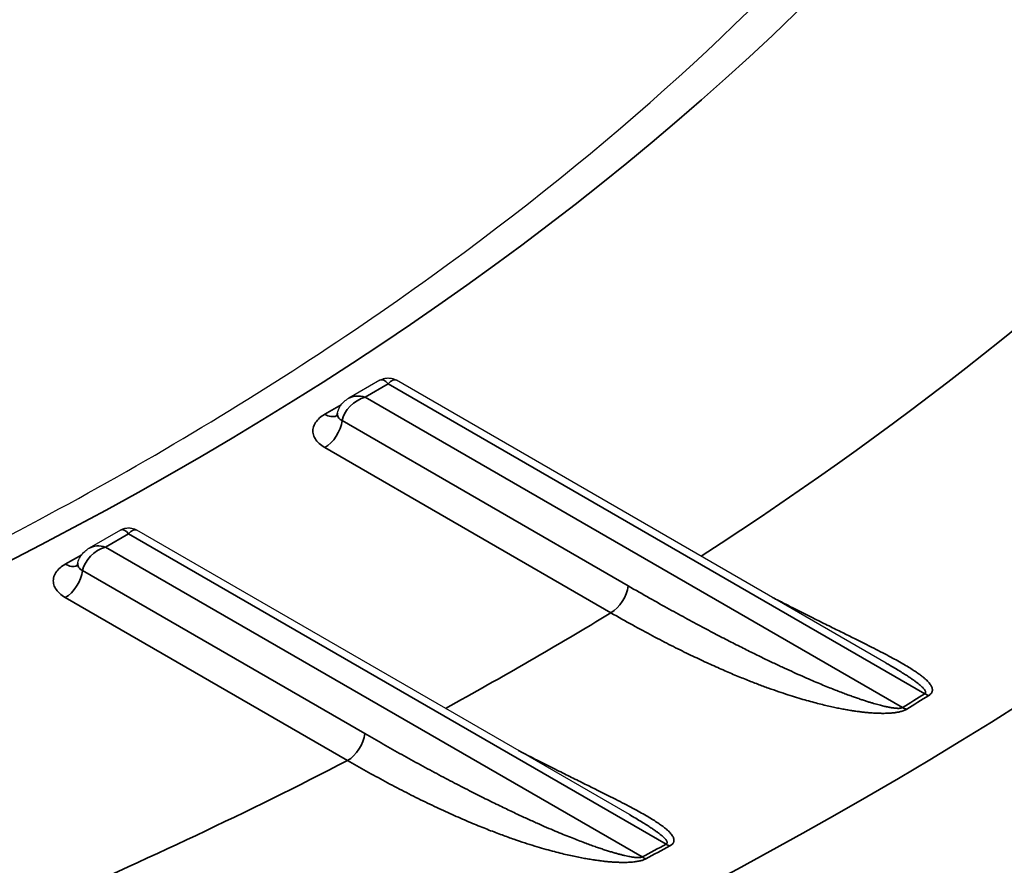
# Model space of a CAD drawing. Header units: millimetres. Extents: x -12192 to 12192, y -600 to 5895.
# Tile 33 of 118: x 3079.14 to 3085.94, y 1558.34 to 1564.17. Entities that reach past the tile are written whole.
import ezdxf

# ---------------------------------------------------------------- set-up
doc = ezdxf.new("R2010")
doc.units = ezdxf.units.MM
doc.header["$LTSCALE"] = 20
doc.layers.add('_Sichtbarkanten', color=7, linetype='Continuous', lineweight=25)
doc.layers.add('Sichtbar schmal (ISO)', color=7, linetype='Continuous', lineweight=35)

msp = doc.modelspace()

# ---------------------------------------------------------------- linework, layer by layer
at = {"layer": '_Sichtbarkanten'}
for p, q in [((3081.6311, 1561.6859), (3081.4152, 1561.5612)), ((3085.1272, 1559.7334), (3081.7453, 1561.6859)), ((3081.3376, 1561.4596), (3081.3376, 1561.4596)), ((3079.8386, 1560.651), (3079.6227, 1560.5263)), ((3083.3539, 1558.6874), (3079.9529, 1560.651)), ((3079.5451, 1560.4247), (3079.5451, 1560.4247)), ((3085.1272, 1559.7334), (3085.1272, 1559.7334)), ((3085.3303, 1559.6743), (3085.3302, 1559.6742)), ((3083.3539, 1558.6874), (3083.3539, 1558.6874))]:
    msp.add_line(p, q, dxfattribs=at)
for points, knots in [([(3076.7388, 1559.5199), (3077.1013, 1559.6714), (3077.457, 1559.828), (3079.35, 1560.7049), (3080.7541, 1561.5162), (3083.2139, 1563.2863), (3084.2694, 1564.245), (3085.9851, 1566.2563), (3086.6452, 1567.3084), (3087.0979, 1568.3806)], [2.9830039, 2.9830039, 2.9830039, 2.9830039, 3.0323343, 3.0323343, 3.250851, 3.250851, 3.4693676, 3.4693676, 3.6878842, 3.6878842, 3.6878842, 3.6878842]), ([(3081.6311, 1561.6859), (3081.6409, 1561.6916), (3081.6518, 1561.6959), (3081.6747, 1561.7011), (3081.6871, 1561.7018), (3081.7113, 1561.6995), (3081.7233, 1561.6963), (3081.7382, 1561.6898), (3081.7418, 1561.6879), (3081.7453, 1561.6859)], [0.00987673, 0.00987673, 0.00987673, 0.00987673, 0.01585483, 0.01585483, 0.02222425, 0.02222425, 0.02859709, 0.02859709, 0.03073698, 0.03073698, 0.03073698, 0.03073698]), ([(3081.6311, 1561.6859), (3081.6417, 1561.6921), (3081.6536, 1561.6965), (3081.6775, 1561.7014), (3081.69, 1561.7018), (3081.7141, 1561.6989), (3081.726, 1561.6955), (3081.7398, 1561.6889), (3081.7426, 1561.6875), (3081.7453, 1561.6859)], [0, 0, 0, 0, 0.00646689, 0.00646689, 0.01283623, 0.01283623, 0.01920908, 0.01920908, 0.0208604, 0.0208604, 0.0208604, 0.0208604]), ([(3081.3376, 1561.4596), (3081.341, 1561.4749), (3081.347, 1561.4898), (3081.363, 1561.5166), (3081.3732, 1561.5288), (3081.394, 1561.5476), (3081.4043, 1561.555), (3081.4152, 1561.5612)], [0, 0, 0, 0, 0.00830305, 0.00830305, 0.01656379, 0.01656379, 0.02319999, 0.02319999, 0.02319999, 0.02319999]), ([(3081.3269, 1561.436), (3081.3269, 1561.436), (3081.3272, 1561.4363), (3081.3289, 1561.4384), (3081.331, 1561.4414), (3081.3347, 1561.4493), (3081.3364, 1561.4542), (3081.3376, 1561.4596)], [0.00877294, 0.00877294, 0.00877294, 0.00877294, 0.01193852, 0.01193852, 0.01841305, 0.01841305, 0.02451523, 0.02451523, 0.02451523, 0.02451523]), ([(3079.8386, 1560.651), (3079.8484, 1560.6567), (3079.8593, 1560.661), (3079.8822, 1560.6662), (3079.8946, 1560.6669), (3079.9188, 1560.6646), (3079.9308, 1560.6615), (3079.9457, 1560.6549), (3079.9493, 1560.653), (3079.9529, 1560.651)], [0.00987673, 0.00987673, 0.00987673, 0.00987673, 0.01585483, 0.01585483, 0.02222425, 0.02222425, 0.02859709, 0.02859709, 0.03073698, 0.03073698, 0.03073698, 0.03073698]), ([(3079.8386, 1560.651), (3079.8492, 1560.6572), (3079.8611, 1560.6616), (3079.885, 1560.6665), (3079.8975, 1560.6669), (3079.9216, 1560.664), (3079.9335, 1560.6606), (3079.9473, 1560.654), (3079.9501, 1560.6526), (3079.9529, 1560.651)], [0, 0, 0, 0, 0.00646689, 0.00646689, 0.01283623, 0.01283623, 0.01920908, 0.01920908, 0.0208604, 0.0208604, 0.0208604, 0.0208604]), ([(3079.5451, 1560.4247), (3079.5485, 1560.44), (3079.5545, 1560.4549), (3079.5705, 1560.4817), (3079.5807, 1560.4939), (3079.6016, 1560.5127), (3079.6118, 1560.5201), (3079.6227, 1560.5263)], [0, 0, 0, 0, 0.00830305, 0.00830305, 0.01656379, 0.01656379, 0.02319999, 0.02319999, 0.02319999, 0.02319999]), ([(3079.5344, 1560.4011), (3079.5344, 1560.4011), (3079.5347, 1560.4014), (3079.5364, 1560.4035), (3079.5385, 1560.4065), (3079.5422, 1560.4144), (3079.544, 1560.4193), (3079.5451, 1560.4247)], [0.00877294, 0.00877294, 0.00877294, 0.00877294, 0.01193852, 0.01193852, 0.01841305, 0.01841305, 0.02451523, 0.02451523, 0.02451523, 0.02451523])]:
    msp.add_open_spline(points, degree=3, knots=knots, dxfattribs=at)
at = {"layer": 'Sichtbar schmal (ISO)'}
for p, q in [((3081.6882, 1561.6609), (3081.5294, 1561.5692)), ((3085.3932, 1559.5218), (3081.6882, 1561.6609)), ((3081.5294, 1561.5692), (3085.2405, 1559.4267)), ((3081.3639, 1561.5164), (3081.2506, 1561.451)), ((3081.3701, 1561.4066), (3083.3454, 1560.2661)), ((3081.2506, 1561.221), (3083.2259, 1560.0805)), ((3079.8957, 1560.626), (3079.7369, 1560.5344)), ((3083.6067, 1558.4835), (3079.8957, 1560.626)), ((3079.7369, 1560.5344), (3083.442, 1558.3953)), ((3079.5714, 1560.4815), (3079.4581, 1560.4161)), ((3079.5776, 1560.3717), (3081.5269, 1559.2463)), ((3079.4581, 1560.1861), (3081.4074, 1559.0606))]:
    msp.add_line(p, q, dxfattribs=at)
for centre, major_axis, ratio, start_param, end_param in [((3060.7101, 1572.4128), (27.7023, 0), 0.57735, 5.336214, 6.044079), ((3060.7101, 1572.4128), (31.0357, 0), 0.57735, 5.553767, 5.979979), ((3060.7101, 1572.8037), (34.3092, 0), 0.57735, 5.353437, 5.93313), ((3081.6882, 1561.5209), (-0.0522, 0.1672), 0.368913, 5.580465, 6.365748), ((3081.6882, 1561.5209), (-0.0522, -0.1671), 0.368969, 3.059014, 3.844409), ((3081.5295, 1561.4293), (0.1425, 0.1072), 0.711636, 1.079612, 2.482753), ((3081.5294, 1561.4293), (0.1425, -0.1072), 0.711534, 2.062217, 2.847607), ((3081.2506, 1561.5909), (0.0857, -0.1485), 0.57735, 5.497787, 6.204718), ((3081.2506, 1561.3609), (0.0857, 0.1485), 0.57735, 3.926991, 5.33034), ((3079.8957, 1560.486), (-0.0522, 0.1672), 0.368913, 5.580465, 6.365748), ((3079.8957, 1560.486), (-0.0522, -0.1671), 0.368969, 3.059014, 3.844409), ((3079.737, 1560.3944), (0.1425, 0.1072), 0.711636, 1.079612, 2.482753), ((3079.7369, 1560.3944), (0.1425, -0.1072), 0.711534, 2.062217, 2.847607), ((3079.4581, 1560.556), (0.0857, -0.1485), 0.57735, 5.497787, 6.204718), ((3079.4581, 1560.326), (0.0857, 0.1485), 0.57735, 3.926991, 5.33034), ((3083.2259, 1560.2205), (0.0857, 0.1485), 0.57735, 3.926991, 5.330339), ((3060.7101, 1572.4128), (-31.0357, 0), 0.57735, 2.330463, 2.382527), ((3060.7101, 1567.8456), (-28.3945, 0), 0.57735, 2.619909, 2.619916), ((3060.7101, 1572.6461), (33.5558, 0), 0.57735, 5.532221, 5.538917), ((3060.7101, 1572.6496), (33.5942, 0), 0.57735, 5.532221, 5.538917), ((3085.3932, 1559.6618), (-0.0911, 0.1452), 0.600579, 2.33478, 2.560562), ((3085.2405, 1559.5667), (-0.0902, 0.1458), 0.596884, 2.338374, 2.564157), ((3081.4074, 1559.2006), (0.0857, 0.1485), 0.57735, 3.926991, 5.330339), ((3060.7101, 1572.4128), (-31.0357, 0), 0.57735, 2.212104, 2.300817), ((3060.7101, 1572.6461), (33.5558, 0), 0.57735, 5.456657, 5.463353), ((3060.7101, 1572.6496), (33.5942, 0), 0.57735, 5.456657, 5.463353), ((3083.6058, 1558.6229), (-0.0824, 0.1503), 0.553258, 2.368802, 2.59459), ((3083.442, 1558.5352), (-0.0805, 0.1514), 0.553122, 2.375931, 2.601713)]:
    msp.add_ellipse(centre, major_axis=major_axis, ratio=ratio, start_param=start_param, end_param=end_param, dxfattribs=at)
for points, knots in [([(3097.1176, 1564.9377), (3097.088, 1564.8934), (3097.0581, 1564.8492), (3097.028, 1564.8051), (3096.736, 1564.3775), (3096.418, 1563.9554), (3096.0756, 1563.5403), (3096.0149, 1563.4667), (3095.9534, 1563.3933), (3095.8911, 1563.3202), (3095.5659, 1562.9381), (3095.2198, 1562.5619), (3094.8525, 1562.1915), (3094.7517, 1562.0898), (3094.6493, 1561.9886), (3094.5453, 1561.8878), (3094.1979, 1561.5512), (3093.833, 1561.2196), (3093.4515, 1560.8941), (3093.3032, 1560.7675), (3093.1524, 1560.6418), (3092.9991, 1560.517), (3092.6401, 1560.2249), (3092.2675, 1559.9379), (3091.8819, 1559.6564), (3091.6792, 1559.5085), (3091.4729, 1559.362), (3091.2631, 1559.2171), (3090.9033, 1558.9687), (3090.533, 1558.7247), (3090.1525, 1558.4856), (3089.8892, 1558.3201), (3089.6211, 1558.1569), (3089.3483, 1557.9961), (3088.9969, 1557.789), (3088.6379, 1557.586), (3088.2718, 1557.3873), (3087.9421, 1557.2084), (3087.6066, 1557.033), (3087.2656, 1556.8612), (3086.9338, 1556.6941), (3086.5968, 1556.5304), (3086.2545, 1556.3701), (3085.8543, 1556.1827), (3085.447, 1555.9999), (3085.0307, 1555.8211), (3084.7251, 1555.6899), (3084.4147, 1555.5608), (3084.0986, 1555.4337), (3084.0432, 1555.4114), (3083.9876, 1555.3891), (3083.9319, 1555.367)], [0, 0, 0, 0, 0.0085078, 0.0085078, 0.0085078, 0.0909091, 0.0909091, 0.0909091, 0.1055149, 0.1055149, 0.1055149, 0.1818182, 0.1818182, 0.1818182, 0.2027598, 0.2027598, 0.2027598, 0.2727273, 0.2727273, 0.2727273, 0.2999321, 0.2999321, 0.2999321, 0.3636364, 0.3636364, 0.3636364, 0.3971224, 0.3971224, 0.3971224, 0.4545455, 0.4545455, 0.4545455, 0.4942777, 0.4942777, 0.4942777, 0.5454545, 0.5454545, 0.5454545, 0.5915368, 0.5915368, 0.5915368, 0.6363636, 0.6363636, 0.6363636, 0.688788, 0.688788, 0.688788, 0.7272727, 0.7272727, 0.7272727, 0.7340191, 0.7340191, 0.7340191, 0.7340191]), ([(3099.3305, 1564.0191), (3099.0684, 1563.668), (3098.7905, 1563.3211), (3098.4968, 1562.9782), (3098.365, 1562.8244), (3098.23, 1562.6713), (3098.0918, 1562.5191), (3097.7575, 1562.1508), (3097.4043, 1561.787), (3097.0332, 1561.4289), (3096.909, 1561.309), (3096.7828, 1561.1898), (3096.6547, 1561.0712), (3096.2418, 1560.6892), (3095.8085, 1560.3141), (3095.3554, 1559.9465), (3095.2476, 1559.859), (3095.1386, 1559.7719), (3095.0286, 1559.6852), (3094.5327, 1559.2947), (3094.0143, 1558.913), (3093.4747, 1558.5408), (3093.3914, 1558.4834), (3093.3076, 1558.4262), (3093.2233, 1558.3692), (3092.6401, 1557.975), (3092.0329, 1557.5919), (3091.4025, 1557.2204), (3091.3513, 1557.1902), (3091.2999, 1557.1601), (3091.2484, 1557.1301), (3090.574, 1556.7371), (3089.8734, 1556.3573), (3089.1505, 1555.9928), (3089.1384, 1555.9867), (3089.1263, 1555.9806), (3089.1142, 1555.9745), (3088.3784, 1555.6044), (3087.6195, 1555.2501), (3086.8347, 1554.9101), (3086.8016, 1554.8957), (3086.7684, 1554.8814), (3086.7352, 1554.8671), (3086.3658, 1554.7081), (3085.9907, 1554.5523), (3085.6081, 1554.3992)], [0, 0, 0, 0, 0.0690249, 0.0690249, 0.0690249, 0.1, 0.1, 0.1, 0.1749253, 0.1749253, 0.1749253, 0.2, 0.2, 0.2, 0.2807743, 0.2807743, 0.2807743, 0.3, 0.3, 0.3, 0.3866296, 0.3866296, 0.3866296, 0.4, 0.4, 0.4, 0.4924853, 0.4924853, 0.4924853, 0.5, 0.5, 0.5, 0.5983557, 0.5983557, 0.5983557, 0.6, 0.6, 0.6, 0.7, 0.7, 0.7, 0.704224, 0.704224, 0.704224, 0.7511502, 0.7511502, 0.7511502, 0.7511502]), ([(3081.3376, 1561.4596), (3081.3376, 1561.4594), (3081.3376, 1561.4593), (3081.3375, 1561.4591), (3081.3365, 1561.454), (3081.3365, 1561.4489), (3081.3375, 1561.4441), (3081.3384, 1561.4393), (3081.3403, 1561.4348), (3081.343, 1561.4303), (3081.3458, 1561.4258), (3081.3495, 1561.4215), (3081.354, 1561.4175), (3081.3586, 1561.4135), (3081.364, 1561.4098), (3081.3701, 1561.4066)], [0.4240122, 0.4240122, 0.4240122, 0.4240122, 0.4285714, 0.4285714, 0.4285714, 0.5714286, 0.5714286, 0.5714286, 0.7142857, 0.7142857, 0.7142857, 0.8571429, 0.8571429, 0.8571429, 0.9999998, 0.9999998, 0.9999998, 0.9999998]), ([(3079.5451, 1560.4247), (3079.5451, 1560.4245), (3079.5451, 1560.4244), (3079.545, 1560.4242), (3079.544, 1560.4191), (3079.544, 1560.414), (3079.545, 1560.4092), (3079.5459, 1560.4044), (3079.5478, 1560.3999), (3079.5505, 1560.3954), (3079.5533, 1560.3909), (3079.557, 1560.3866), (3079.5615, 1560.3826), (3079.5661, 1560.3786), (3079.5715, 1560.3749), (3079.5776, 1560.3717)], [0.4240122, 0.4240122, 0.4240122, 0.4240122, 0.4285714, 0.4285714, 0.4285714, 0.5714286, 0.5714286, 0.5714286, 0.7142857, 0.7142857, 0.7142857, 0.8571429, 0.8571429, 0.8571429, 0.9999998, 0.9999998, 0.9999998, 0.9999998]), ([(3083.3454, 1560.2661), (3083.3962, 1560.2368), (3083.4452, 1560.2089), (3083.4923, 1560.1823), (3083.5394, 1560.1557), (3083.5846, 1560.1304), (3083.6283, 1560.1062), (3083.672, 1560.0821), (3083.7141, 1560.059), (3083.7547, 1560.0371), (3083.7952, 1560.0151), (3083.8342, 1559.9942), (3083.8717, 1559.9743), (3083.9093, 1559.9544), (3083.9453, 1559.9355), (3083.98, 1559.9175), (3084.0147, 1559.8995), (3084.048, 1559.8824), (3084.08, 1559.8661), (3084.112, 1559.8499), (3084.1427, 1559.8345), (3084.1722, 1559.8198), (3084.2016, 1559.8052), (3084.2299, 1559.7913), (3084.257, 1559.7781), (3084.2841, 1559.7649), (3084.3101, 1559.7524), (3084.335, 1559.7405), (3084.36, 1559.7287), (3084.3839, 1559.7175), (3084.4068, 1559.7068), (3084.4298, 1559.6961), (3084.4518, 1559.686), (3084.4729, 1559.6764), (3084.4941, 1559.6668), (3084.5144, 1559.6577), (3084.5339, 1559.649), (3084.5534, 1559.6403), (3084.5721, 1559.6321), (3084.5902, 1559.6243), (3084.6082, 1559.6164), (3084.6255, 1559.609), (3084.6422, 1559.602), (3084.6589, 1559.5949), (3084.6749, 1559.5882), (3084.6904, 1559.5818), (3084.7059, 1559.5754), (3084.7208, 1559.5693), (3084.7352, 1559.5635), (3084.7495, 1559.5577), (3084.7634, 1559.5522), (3084.7767, 1559.547), (3084.7901, 1559.5417), (3084.8029, 1559.5367), (3084.8153, 1559.532), (3084.8277, 1559.5272), (3084.8397, 1559.5227), (3084.8512, 1559.5185), (3084.8627, 1559.5142), (3084.8738, 1559.5101), (3084.8845, 1559.5063), (3084.8952, 1559.5024), (3084.9054, 1559.4987), (3084.9154, 1559.4953), (3084.9253, 1559.4918), (3084.9349, 1559.4885), (3084.9441, 1559.4853), (3084.9534, 1559.4822), (3084.9623, 1559.4792), (3084.9709, 1559.4764), (3084.9795, 1559.4736), (3084.9878, 1559.4709), (3084.9959, 1559.4683), (3085.0039, 1559.4658), (3085.0116, 1559.4634), (3085.0191, 1559.4611), (3085.0265, 1559.4589), (3085.0336, 1559.4567), (3085.0405, 1559.4547), (3085.0474, 1559.4527), (3085.0539, 1559.4508), (3085.0602, 1559.4491), (3085.0665, 1559.4473), (3085.0726, 1559.4457), (3085.0783, 1559.4442), (3085.0841, 1559.4426), (3085.0896, 1559.4412), (3085.0948, 1559.4399), (3085.1001, 1559.4386), (3085.1051, 1559.4373), (3085.1099, 1559.4362), (3085.1147, 1559.4351), (3085.1192, 1559.434), (3085.1236, 1559.4331), (3085.128, 1559.4321), (3085.1321, 1559.4312), (3085.1361, 1559.4304), (3085.1401, 1559.4295), (3085.144, 1559.4288), (3085.1476, 1559.4281), (3085.1513, 1559.4274), (3085.1549, 1559.4267), (3085.1583, 1559.4262), (3085.1617, 1559.4256), (3085.165, 1559.425), (3085.1681, 1559.4246), (3085.1713, 1559.4241), (3085.1744, 1559.4236), (3085.1774, 1559.4233), (3085.1804, 1559.4229), (3085.1833, 1559.4225), (3085.1861, 1559.4222), (3085.1889, 1559.4219), (3085.1917, 1559.4217), (3085.1944, 1559.4215), (3085.1972, 1559.4213), (3085.1998, 1559.4211), (3085.2025, 1559.421), (3085.2052, 1559.4209), (3085.2078, 1559.4208), (3085.2104, 1559.4208), (3085.213, 1559.4208), (3085.2156, 1559.4209), (3085.2183, 1559.4211), (3085.2209, 1559.4212), (3085.2235, 1559.4215), (3085.2261, 1559.4219), (3085.2287, 1559.4223), (3085.2313, 1559.4228), (3085.2338, 1559.4236), (3085.2362, 1559.4244), (3085.2385, 1559.4254), (3085.2405, 1559.4267)], [0, 0, 0, 0, 0.022727, 0.022727, 0.022727, 0.045455, 0.045455, 0.045455, 0.068182, 0.068182, 0.068182, 0.090909, 0.090909, 0.090909, 0.113636, 0.113636, 0.113636, 0.136364, 0.136364, 0.136364, 0.159091, 0.159091, 0.159091, 0.181818, 0.181818, 0.181818, 0.204545, 0.204545, 0.204545, 0.227273, 0.227273, 0.227273, 0.25, 0.25, 0.25, 0.272727, 0.272727, 0.272727, 0.295455, 0.295455, 0.295455, 0.318182, 0.318182, 0.318182, 0.340909, 0.340909, 0.340909, 0.363636, 0.363636, 0.363636, 0.386364, 0.386364, 0.386364, 0.409091, 0.409091, 0.409091, 0.431818, 0.431818, 0.431818, 0.454545, 0.454545, 0.454545, 0.477273, 0.477273, 0.477273, 0.5, 0.5, 0.5, 0.522727, 0.522727, 0.522727, 0.545455, 0.545455, 0.545455, 0.568182, 0.568182, 0.568182, 0.590909, 0.590909, 0.590909, 0.613636, 0.613636, 0.613636, 0.636364, 0.636364, 0.636364, 0.659091, 0.659091, 0.659091, 0.681818, 0.681818, 0.681818, 0.704545, 0.704545, 0.704545, 0.727273, 0.727273, 0.727273, 0.75, 0.75, 0.75, 0.772727, 0.772727, 0.772727, 0.795455, 0.795455, 0.795455, 0.818182, 0.818182, 0.818182, 0.840909, 0.840909, 0.840909, 0.863636, 0.863636, 0.863636, 0.886364, 0.886364, 0.886364, 0.909091, 0.909091, 0.909091, 0.931818, 0.931818, 0.931818, 0.954545, 0.954545, 0.954545, 0.977273, 0.977273, 0.977273, 1, 1, 1, 1]), ([(3085.4215, 1559.5104), (3085.4239, 1559.5119), (3085.4263, 1559.5135), (3085.4284, 1559.5152), (3085.4306, 1559.5169), (3085.4325, 1559.5187), (3085.4343, 1559.5206), (3085.4361, 1559.5224), (3085.4377, 1559.5244), (3085.4392, 1559.5264), (3085.4406, 1559.5284), (3085.4418, 1559.5305), (3085.4428, 1559.5327), (3085.4438, 1559.5349), (3085.4446, 1559.5372), (3085.4452, 1559.5395), (3085.4457, 1559.5419), (3085.4461, 1559.5443), (3085.4462, 1559.5468), (3085.4462, 1559.5493), (3085.4461, 1559.5519), (3085.4457, 1559.5545), (3085.4453, 1559.5572), (3085.4447, 1559.5599), (3085.4438, 1559.5627), (3085.4429, 1559.5656), (3085.4417, 1559.5685), (3085.4403, 1559.5716), (3085.4388, 1559.5746), (3085.4371, 1559.5778), (3085.4351, 1559.581), (3085.433, 1559.5843), (3085.4307, 1559.5877), (3085.4279, 1559.5912), (3085.4252, 1559.5948), (3085.4222, 1559.5985), (3085.4187, 1559.6023), (3085.4152, 1559.6061), (3085.4114, 1559.6101), (3085.407, 1559.6143), (3085.4027, 1559.6185), (3085.398, 1559.6229), (3085.3927, 1559.6274), (3085.3874, 1559.632), (3085.3816, 1559.6368), (3085.3751, 1559.6418), (3085.3687, 1559.6469), (3085.3617, 1559.6522), (3085.3539, 1559.6578), (3085.3462, 1559.6633), (3085.3377, 1559.6692), (3085.3284, 1559.6754), (3085.3192, 1559.6816), (3085.309, 1559.6882), (3085.2979, 1559.6952), (3085.2868, 1559.7021), (3085.2746, 1559.7095), (3085.2615, 1559.7173), (3085.2483, 1559.725), (3085.2342, 1559.7332), (3085.2191, 1559.7417), (3085.204, 1559.7502), (3085.188, 1559.759), (3085.1711, 1559.7682), (3085.1541, 1559.7773), (3085.1362, 1559.7869), (3085.1172, 1559.7968), (3085.0983, 1559.8067), (3085.0782, 1559.8171), (3085.0571, 1559.8278), (3085.0361, 1559.8386), (3085.0139, 1559.8498), (3084.9906, 1559.8615), (3084.9672, 1559.8733), (3084.9427, 1559.8855), (3084.9169, 1559.8983), (3084.891, 1559.9111), (3084.8638, 1559.9246), (3084.8351, 1559.9388), (3084.8063, 1559.953), (3084.7761, 1559.9679), (3084.7445, 1559.9835), (3084.7128, 1559.9991), (3084.6798, 1560.0155), (3084.6455, 1560.0326), (3084.6112, 1560.0496), (3084.5757, 1560.0674), (3084.5386, 1560.0861), (3084.5016, 1560.1047), (3084.4631, 1560.1243), (3084.4227, 1560.145), (3084.3969, 1560.1583), (3084.3703, 1560.172), (3084.3429, 1560.1862)], [0, 0, 0, 0, 0.0294118, 0.0294118, 0.0294118, 0.0588235, 0.0588235, 0.0588235, 0.0882353, 0.0882353, 0.0882353, 0.1176471, 0.1176471, 0.1176471, 0.1470588, 0.1470588, 0.1470588, 0.1764706, 0.1764706, 0.1764706, 0.2058824, 0.2058824, 0.2058824, 0.2352941, 0.2352941, 0.2352941, 0.2647059, 0.2647059, 0.2647059, 0.2941176, 0.2941176, 0.2941176, 0.3235294, 0.3235294, 0.3235294, 0.3529412, 0.3529412, 0.3529412, 0.3823529, 0.3823529, 0.3823529, 0.4117647, 0.4117647, 0.4117647, 0.4411765, 0.4411765, 0.4411765, 0.4705882, 0.4705882, 0.4705882, 0.5, 0.5, 0.5, 0.5294118, 0.5294118, 0.5294118, 0.5588235, 0.5588235, 0.5588235, 0.5882353, 0.5882353, 0.5882353, 0.6176471, 0.6176471, 0.6176471, 0.6470588, 0.6470588, 0.6470588, 0.6764706, 0.6764706, 0.6764706, 0.7058824, 0.7058824, 0.7058824, 0.7352941, 0.7352941, 0.7352941, 0.7647059, 0.7647059, 0.7647059, 0.7941176, 0.7941176, 0.7941176, 0.8235294, 0.8235294, 0.8235294, 0.8529412, 0.8529412, 0.8529412, 0.8823529, 0.8823529, 0.8823529, 0.9011439, 0.9011439, 0.9011439, 0.9011439]), ([(3083.2259, 1560.0805), (3083.2774, 1560.0508), (3083.3272, 1560.0227), (3083.3752, 1559.9962), (3083.4231, 1559.9698), (3083.4691, 1559.9449), (3083.5136, 1559.9214), (3083.5582, 1559.8979), (3083.6011, 1559.8757), (3083.6425, 1559.8547), (3083.6839, 1559.8338), (3083.7238, 1559.8141), (3083.7622, 1559.7955), (3083.8006, 1559.7769), (3083.8376, 1559.7595), (3083.8732, 1559.743), (3083.9088, 1559.7266), (3083.943, 1559.7111), (3083.976, 1559.6966), (3084.0089, 1559.6821), (3084.0406, 1559.6684), (3084.0711, 1559.6556), (3084.1015, 1559.6428), (3084.1308, 1559.6309), (3084.159, 1559.6196), (3084.1871, 1559.6083), (3084.2142, 1559.5978), (3084.2402, 1559.588), (3084.2662, 1559.5781), (3084.2911, 1559.5688), (3084.3152, 1559.5602), (3084.3392, 1559.5515), (3084.3624, 1559.5434), (3084.3846, 1559.5358), (3084.4069, 1559.5282), (3084.4283, 1559.5211), (3084.449, 1559.5144), (3084.4697, 1559.5077), (3084.4896, 1559.5015), (3084.5088, 1559.4956), (3084.528, 1559.4898), (3084.5465, 1559.4843), (3084.5644, 1559.4792), (3084.5823, 1559.474), (3084.5995, 1559.4692), (3084.6162, 1559.4647), (3084.6328, 1559.4602), (3084.6489, 1559.456), (3084.6645, 1559.4521), (3084.6801, 1559.4481), (3084.6952, 1559.4445), (3084.7098, 1559.441), (3084.7243, 1559.4376), (3084.7384, 1559.4344), (3084.752, 1559.4314), (3084.7657, 1559.4284), (3084.7788, 1559.4256), (3084.7916, 1559.423), (3084.8043, 1559.4205), (3084.8166, 1559.4181), (3084.8285, 1559.4159), (3084.8404, 1559.4136), (3084.8519, 1559.4116), (3084.8631, 1559.4097), (3084.8742, 1559.4078), (3084.885, 1559.406), (3084.8955, 1559.4044), (3084.9059, 1559.4028), (3084.9161, 1559.4013), (3084.9259, 1559.4), (3084.9357, 1559.3986), (3084.9453, 1559.3974), (3084.9545, 1559.3963), (3084.9637, 1559.3952), (3084.9727, 1559.3942), (3084.9813, 1559.3933), (3084.9899, 1559.3924), (3084.9983, 1559.3916), (3085.0063, 1559.3909), (3085.0143, 1559.3902), (3085.0221, 1559.3896), (3085.0295, 1559.3891), (3085.037, 1559.3886), (3085.0441, 1559.3881), (3085.051, 1559.3878), (3085.0579, 1559.3874), (3085.0645, 1559.3871), (3085.0708, 1559.3869), (3085.0772, 1559.3867), (3085.0832, 1559.3866), (3085.0891, 1559.3865), (3085.0949, 1559.3864), (3085.1005, 1559.3863), (3085.1059, 1559.3863), (3085.1113, 1559.3863), (3085.1165, 1559.3864), (3085.1215, 1559.3865), (3085.1265, 1559.3866), (3085.1313, 1559.3868), (3085.1359, 1559.3869), (3085.1406, 1559.3871), (3085.1451, 1559.3873), (3085.1494, 1559.3876), (3085.1538, 1559.3879), (3085.158, 1559.3882), (3085.1622, 1559.3885), (3085.1663, 1559.3888), (3085.1703, 1559.3892), (3085.1742, 1559.3896), (3085.1782, 1559.39), (3085.182, 1559.3905), (3085.1858, 1559.391), (3085.1897, 1559.3915), (3085.1934, 1559.392), (3085.1971, 1559.3926), (3085.2009, 1559.3932), (3085.2046, 1559.3938), (3085.2083, 1559.3945), (3085.212, 1559.3952), (3085.2158, 1559.396), (3085.2196, 1559.3968), (3085.2233, 1559.3977), (3085.2272, 1559.3986), (3085.2311, 1559.3997), (3085.235, 1559.4008), (3085.2391, 1559.4021), (3085.2432, 1559.4035), (3085.2474, 1559.4049), (3085.2516, 1559.4066), (3085.2559, 1559.4085), (3085.2602, 1559.4104), (3085.2645, 1559.4126), (3085.2685, 1559.4151)], [0, 0, 0, 0, 0.022727, 0.022727, 0.022727, 0.045455, 0.045455, 0.045455, 0.068182, 0.068182, 0.068182, 0.090909, 0.090909, 0.090909, 0.113636, 0.113636, 0.113636, 0.136364, 0.136364, 0.136364, 0.159091, 0.159091, 0.159091, 0.181818, 0.181818, 0.181818, 0.204545, 0.204545, 0.204545, 0.227273, 0.227273, 0.227273, 0.25, 0.25, 0.25, 0.272727, 0.272727, 0.272727, 0.295455, 0.295455, 0.295455, 0.318182, 0.318182, 0.318182, 0.340909, 0.340909, 0.340909, 0.363636, 0.363636, 0.363636, 0.386364, 0.386364, 0.386364, 0.409091, 0.409091, 0.409091, 0.431818, 0.431818, 0.431818, 0.454545, 0.454545, 0.454545, 0.477273, 0.477273, 0.477273, 0.5, 0.5, 0.5, 0.522727, 0.522727, 0.522727, 0.545455, 0.545455, 0.545455, 0.568182, 0.568182, 0.568182, 0.590909, 0.590909, 0.590909, 0.613636, 0.613636, 0.613636, 0.636364, 0.636364, 0.636364, 0.659091, 0.659091, 0.659091, 0.681818, 0.681818, 0.681818, 0.704545, 0.704545, 0.704545, 0.727273, 0.727273, 0.727273, 0.75, 0.75, 0.75, 0.772727, 0.772727, 0.772727, 0.795455, 0.795455, 0.795455, 0.818182, 0.818182, 0.818182, 0.840909, 0.840909, 0.840909, 0.863636, 0.863636, 0.863636, 0.886364, 0.886364, 0.886364, 0.909091, 0.909091, 0.909091, 0.931818, 0.931818, 0.931818, 0.954545, 0.954545, 0.954545, 0.977273, 0.977273, 0.977273, 1, 1, 1, 1]), ([(3085.3932, 1559.5218), (3085.3944, 1559.5226), (3085.3954, 1559.5235), (3085.3963, 1559.5245), (3085.3971, 1559.5255), (3085.3978, 1559.5266), (3085.3982, 1559.5278), (3085.3987, 1559.5289), (3085.399, 1559.5302), (3085.399, 1559.5316), (3085.3991, 1559.533), (3085.399, 1559.5345), (3085.3986, 1559.536), (3085.3982, 1559.5376), (3085.3977, 1559.5393), (3085.3969, 1559.5412), (3085.3961, 1559.543), (3085.395, 1559.5449), (3085.3938, 1559.5469), (3085.3925, 1559.5489), (3085.391, 1559.551), (3085.3893, 1559.5532), (3085.3875, 1559.5554), (3085.3855, 1559.5578), (3085.3833, 1559.5603), (3085.381, 1559.5627), (3085.3785, 1559.5653), (3085.3757, 1559.568), (3085.3729, 1559.5708), (3085.3698, 1559.5736), (3085.3664, 1559.5767), (3085.363, 1559.5797), (3085.3593, 1559.5829), (3085.3552, 1559.5862), (3085.3511, 1559.5896), (3085.3466, 1559.5931), (3085.3418, 1559.5968), (3085.337, 1559.6006), (3085.3317, 1559.6045), (3085.326, 1559.6086), (3085.3203, 1559.6128), (3085.3141, 1559.6172), (3085.3074, 1559.6218), (3085.3007, 1559.6265), (3085.2935, 1559.6314), (3085.2857, 1559.6366), (3085.2779, 1559.6418), (3085.2694, 1559.6473), (3085.2603, 1559.6531), (3085.2511, 1559.659), (3085.2413, 1559.6652), (3085.2306, 1559.6718), (3085.2199, 1559.6784), (3085.2083, 1559.6855), (3085.1958, 1559.693), (3085.1833, 1559.7005), (3085.1698, 1559.7086), (3085.1553, 1559.7171), (3085.1463, 1559.7223), (3085.1369, 1559.7278), (3085.1272, 1559.7334)], [0, 0, 0, 0, 0.0294118, 0.0294118, 0.0294118, 0.0588235, 0.0588235, 0.0588235, 0.0882353, 0.0882353, 0.0882353, 0.1176471, 0.1176471, 0.1176471, 0.1470588, 0.1470588, 0.1470588, 0.1764706, 0.1764706, 0.1764706, 0.2058824, 0.2058824, 0.2058824, 0.2352941, 0.2352941, 0.2352941, 0.2647059, 0.2647059, 0.2647059, 0.2941176, 0.2941176, 0.2941176, 0.3235294, 0.3235294, 0.3235294, 0.3529412, 0.3529412, 0.3529412, 0.3823529, 0.3823529, 0.3823529, 0.4117647, 0.4117647, 0.4117647, 0.4411765, 0.4411765, 0.4411765, 0.4705882, 0.4705882, 0.4705882, 0.5, 0.5, 0.5, 0.5294118, 0.5294118, 0.5294118, 0.5588235, 0.5588235, 0.5588235, 0.5770958, 0.5770958, 0.5770958, 0.5770958]), ([(3081.5269, 1559.2463), (3081.5693, 1559.2218), (3081.6119, 1559.1974), (3081.6545, 1559.1733), (3081.6971, 1559.1492), (3081.7396, 1559.1253), (3081.7825, 1559.1014), (3081.8255, 1559.0776), (3081.8688, 1559.0538), (3081.9116, 1559.0305), (3081.9545, 1559.0072), (3081.9969, 1558.9843), (3082.0387, 1558.9621), (3082.0804, 1558.9399), (3082.1215, 1558.9183), (3082.1614, 1558.8976), (3082.2014, 1558.8769), (3082.2402, 1558.8569), (3082.2775, 1558.838), (3082.3148, 1558.8191), (3082.3507, 1558.8012), (3082.3847, 1558.7844), (3082.4188, 1558.7676), (3082.451, 1558.7519), (3082.4815, 1558.7372), (3082.512, 1558.7225), (3082.5407, 1558.7089), (3082.568, 1558.6961), (3082.5953, 1558.6832), (3082.6212, 1558.6713), (3082.646, 1558.6599), (3082.6708, 1558.6486), (3082.6944, 1558.6379), (3082.717, 1558.6279), (3082.7397, 1558.6178), (3082.7613, 1558.6083), (3082.7821, 1558.5993), (3082.8028, 1558.5903), (3082.8226, 1558.5818), (3082.8416, 1558.5738), (3082.8605, 1558.5658), (3082.8787, 1558.5582), (3082.896, 1558.5511), (3082.9134, 1558.5439), (3082.93, 1558.5372), (3082.9459, 1558.5309), (3082.9617, 1558.5245), (3082.9769, 1558.5185), (3082.9915, 1558.5129), (3083.0061, 1558.5072), (3083.02, 1558.5019), (3083.0334, 1558.4969), (3083.0468, 1558.4918), (3083.0596, 1558.4871), (3083.072, 1558.4825), (3083.0843, 1558.478), (3083.0962, 1558.4737), (3083.1077, 1558.4697), (3083.1192, 1558.4656), (3083.1303, 1558.4618), (3083.1411, 1558.4581), (3083.1518, 1558.4544), (3083.1623, 1558.4509), (3083.1725, 1558.4476), (3083.1826, 1558.4442), (3083.1925, 1558.4411), (3083.202, 1558.4381), (3083.2115, 1558.435), (3083.2207, 1558.4322), (3083.2296, 1558.4295), (3083.2385, 1558.4269), (3083.2471, 1558.4244), (3083.2553, 1558.422), (3083.2635, 1558.4197), (3083.2714, 1558.4175), (3083.2791, 1558.4154), (3083.2867, 1558.4134), (3083.2941, 1558.4114), (3083.3013, 1558.4097), (3083.3084, 1558.4079), (3083.3153, 1558.4062), (3083.3219, 1558.4047), (3083.3285, 1558.4032), (3083.3348, 1558.4018), (3083.3408, 1558.4006), (3083.3468, 1558.3993), (3083.3524, 1558.3982), (3083.3577, 1558.3973), (3083.363, 1558.3963), (3083.3679, 1558.3955), (3083.3725, 1558.3948), (3083.3772, 1558.3941), (3083.3814, 1558.3935), (3083.3855, 1558.393), (3083.3895, 1558.3925), (3083.3932, 1558.3921), (3083.3968, 1558.3918), (3083.4003, 1558.3915), (3083.4036, 1558.3913), (3083.4066, 1558.3911), (3083.4096, 1558.391), (3083.4124, 1558.3909), (3083.415, 1558.3909), (3083.4176, 1558.3909), (3083.4201, 1558.391), (3083.4224, 1558.3911), (3083.4247, 1558.3913), (3083.427, 1558.3915), (3083.4292, 1558.3918), (3083.4314, 1558.3921), (3083.4335, 1558.3925), (3083.4357, 1558.393), (3083.4378, 1558.3936), (3083.44, 1558.3943), (3083.442, 1558.3953)], [0, 0, 0, 0, 0.026316, 0.026316, 0.026316, 0.052632, 0.052632, 0.052632, 0.078947, 0.078947, 0.078947, 0.105263, 0.105263, 0.105263, 0.131579, 0.131579, 0.131579, 0.157895, 0.157895, 0.157895, 0.184211, 0.184211, 0.184211, 0.210526, 0.210526, 0.210526, 0.236842, 0.236842, 0.236842, 0.263158, 0.263158, 0.263158, 0.289474, 0.289474, 0.289474, 0.315789, 0.315789, 0.315789, 0.342105, 0.342105, 0.342105, 0.368421, 0.368421, 0.368421, 0.394737, 0.394737, 0.394737, 0.421053, 0.421053, 0.421053, 0.447368, 0.447368, 0.447368, 0.473684, 0.473684, 0.473684, 0.5, 0.5, 0.5, 0.526316, 0.526316, 0.526316, 0.552632, 0.552632, 0.552632, 0.578947, 0.578947, 0.578947, 0.605263, 0.605263, 0.605263, 0.631579, 0.631579, 0.631579, 0.657895, 0.657895, 0.657895, 0.684211, 0.684211, 0.684211, 0.710526, 0.710526, 0.710526, 0.736842, 0.736842, 0.736842, 0.763158, 0.763158, 0.763158, 0.789474, 0.789474, 0.789474, 0.815789, 0.815789, 0.815789, 0.842105, 0.842105, 0.842105, 0.868421, 0.868421, 0.868421, 0.894737, 0.894737, 0.894737, 0.921053, 0.921053, 0.921053, 0.947368, 0.947368, 0.947368, 0.973684, 0.973684, 0.973684, 1, 1, 1, 1]), ([(3083.6329, 1558.4708), (3083.6357, 1558.4723), (3083.6383, 1558.4739), (3083.6408, 1558.4756), (3083.6433, 1558.4773), (3083.6456, 1558.4791), (3083.6477, 1558.481), (3083.6498, 1558.4829), (3083.6518, 1558.4849), (3083.6534, 1558.487), (3083.6551, 1558.4891), (3083.6565, 1558.4913), (3083.6577, 1558.4936), (3083.6589, 1558.4958), (3083.6598, 1558.4982), (3083.6605, 1558.5006), (3083.6611, 1558.503), (3083.6615, 1558.5056), (3083.6616, 1558.5082), (3083.6617, 1558.5108), (3083.6616, 1558.5134), (3083.6611, 1558.5162), (3083.6607, 1558.519), (3083.66, 1558.5219), (3083.659, 1558.5248), (3083.6579, 1558.5278), (3083.6566, 1558.5309), (3083.655, 1558.5341), (3083.6533, 1558.5373), (3083.6514, 1558.5406), (3083.649, 1558.544), (3083.6467, 1558.5475), (3083.644, 1558.5511), (3083.6409, 1558.5548), (3083.6378, 1558.5586), (3083.6343, 1558.5625), (3083.6304, 1558.5666), (3083.6264, 1558.5707), (3083.622, 1558.5749), (3083.6171, 1558.5794), (3083.6121, 1558.5839), (3083.6067, 1558.5886), (3083.6006, 1558.5935), (3083.5945, 1558.5984), (3083.5879, 1558.6036), (3083.5805, 1558.6091), (3083.5731, 1558.6145), (3083.565, 1558.6203), (3083.556, 1558.6264), (3083.5471, 1558.6325), (3083.5373, 1558.6389), (3083.5265, 1558.6458), (3083.5157, 1558.6526), (3083.5038, 1558.6599), (3083.491, 1558.6676), (3083.4781, 1558.6753), (3083.4642, 1558.6834), (3083.4493, 1558.6918), (3083.4345, 1558.7002), (3083.4188, 1558.7089), (3083.4021, 1558.718), (3083.3854, 1558.7271), (3083.3676, 1558.7366), (3083.3489, 1558.7464), (3083.3301, 1558.7563), (3083.3103, 1558.7666), (3083.2894, 1558.7773), (3083.2684, 1558.788), (3083.2464, 1558.7992), (3083.2232, 1558.8108), (3083.2001, 1558.8225), (3083.1757, 1558.8347), (3083.15, 1558.8475), (3083.1242, 1558.8603), (3083.0971, 1558.8737), (3083.0685, 1558.8879), (3083.0398, 1558.902), (3083.0096, 1558.917), (3082.978, 1558.9326), (3082.9464, 1558.9482), (3082.9134, 1558.9646), (3082.8792, 1558.9816), (3082.845, 1558.9987), (3082.8096, 1559.0164), (3082.7727, 1559.0351), (3082.7358, 1559.0537), (3082.6974, 1559.0732), (3082.6571, 1559.0939), (3082.6345, 1559.1056), (3082.6112, 1559.1175), (3082.5874, 1559.13)], [0, 0, 0, 0, 0.030303, 0.030303, 0.030303, 0.0606061, 0.0606061, 0.0606061, 0.0909091, 0.0909091, 0.0909091, 0.1212121, 0.1212121, 0.1212121, 0.1515152, 0.1515152, 0.1515152, 0.1818182, 0.1818182, 0.1818182, 0.2121212, 0.2121212, 0.2121212, 0.2424242, 0.2424242, 0.2424242, 0.2727273, 0.2727273, 0.2727273, 0.3030303, 0.3030303, 0.3030303, 0.3333333, 0.3333333, 0.3333333, 0.3636364, 0.3636364, 0.3636364, 0.3939394, 0.3939394, 0.3939394, 0.4242424, 0.4242424, 0.4242424, 0.4545455, 0.4545455, 0.4545455, 0.4848485, 0.4848485, 0.4848485, 0.5151515, 0.5151515, 0.5151515, 0.5454545, 0.5454545, 0.5454545, 0.5757576, 0.5757576, 0.5757576, 0.6060606, 0.6060606, 0.6060606, 0.6363636, 0.6363636, 0.6363636, 0.6666667, 0.6666667, 0.6666667, 0.6969697, 0.6969697, 0.6969697, 0.7272727, 0.7272727, 0.7272727, 0.7575758, 0.7575758, 0.7575758, 0.7878788, 0.7878788, 0.7878788, 0.8181818, 0.8181818, 0.8181818, 0.8484848, 0.8484848, 0.8484848, 0.8787879, 0.8787879, 0.8787879, 0.8958065, 0.8958065, 0.8958065, 0.8958065]), ([(3081.4074, 1559.0606), (3081.4504, 1559.0357), (3081.4937, 1559.0112), (3081.5369, 1558.9871), (3081.5801, 1558.963), (3081.6234, 1558.9394), (3081.667, 1558.9161), (3081.7107, 1558.8927), (3081.7548, 1558.8696), (3081.7985, 1558.8473), (3081.8422, 1558.8249), (3081.8855, 1558.8033), (3081.9281, 1558.7824), (3081.9708, 1558.7616), (3082.0128, 1558.7416), (3082.0538, 1558.7226), (3082.0947, 1558.7036), (3082.1346, 1558.6856), (3082.173, 1558.6687), (3082.2114, 1558.6519), (3082.2484, 1558.6361), (3082.2836, 1558.6215), (3082.3188, 1558.6069), (3082.3522, 1558.5935), (3082.3839, 1558.5811), (3082.4156, 1558.5687), (3082.4455, 1558.5573), (3082.4741, 1558.5468), (3082.5026, 1558.5362), (3082.5298, 1558.5265), (3082.5558, 1558.5175), (3082.5818, 1558.5085), (3082.6067, 1558.5001), (3082.6307, 1558.4923), (3082.6546, 1558.4845), (3082.6776, 1558.4772), (3082.6996, 1558.4705), (3082.7217, 1558.4637), (3082.7428, 1558.4574), (3082.7631, 1558.4516), (3082.7835, 1558.4458), (3082.8029, 1558.4404), (3082.8217, 1558.4354), (3082.8404, 1558.4304), (3082.8583, 1558.4258), (3082.8756, 1558.4216), (3082.8928, 1558.4173), (3082.9094, 1558.4133), (3082.9253, 1558.4097), (3082.9413, 1558.406), (3082.9566, 1558.4026), (3082.9713, 1558.3995), (3082.9861, 1558.3964), (3083.0003, 1558.3935), (3083.0141, 1558.3909), (3083.0278, 1558.3882), (3083.0411, 1558.3858), (3083.0539, 1558.3835), (3083.0668, 1558.3812), (3083.0793, 1558.3792), (3083.0915, 1558.3772), (3083.1037, 1558.3753), (3083.1155, 1558.3736), (3083.1271, 1558.3719), (3083.1387, 1558.3703), (3083.15, 1558.3689), (3083.161, 1558.3676), (3083.172, 1558.3662), (3083.1826, 1558.3651), (3083.193, 1558.364), (3083.2033, 1558.363), (3083.2133, 1558.3621), (3083.223, 1558.3613), (3083.2327, 1558.3606), (3083.2421, 1558.3599), (3083.2512, 1558.3594), (3083.2604, 1558.3589), (3083.2692, 1558.3585), (3083.2779, 1558.3582), (3083.2865, 1558.3579), (3083.2949, 1558.3577), (3083.303, 1558.3576), (3083.3111, 1558.3576), (3083.319, 1558.3576), (3083.3264, 1558.3577), (3083.3339, 1558.3578), (3083.341, 1558.3581), (3083.3478, 1558.3584), (3083.3545, 1558.3587), (3083.3609, 1558.3591), (3083.3669, 1558.3595), (3083.3729, 1558.36), (3083.3785, 1558.3605), (3083.3839, 1558.3611), (3083.3892, 1558.3617), (3083.3943, 1558.3623), (3083.3991, 1558.363), (3083.4039, 1558.3637), (3083.4084, 1558.3644), (3083.4127, 1558.3652), (3083.4169, 1558.366), (3083.4209, 1558.3668), (3083.4247, 1558.3676), (3083.4285, 1558.3685), (3083.4321, 1558.3693), (3083.4356, 1558.3703), (3083.4391, 1558.3712), (3083.4426, 1558.3723), (3083.446, 1558.3734), (3083.4495, 1558.3745), (3083.453, 1558.3758), (3083.4567, 1558.3773), (3083.4604, 1558.3788), (3083.4642, 1558.3805), (3083.468, 1558.3825)], [0, 0, 0, 0, 0.0263158, 0.0263158, 0.0263158, 0.0526316, 0.0526316, 0.0526316, 0.0789474, 0.0789474, 0.0789474, 0.1052632, 0.1052632, 0.1052632, 0.1315789, 0.1315789, 0.1315789, 0.1578947, 0.1578947, 0.1578947, 0.1842105, 0.1842105, 0.1842105, 0.2105263, 0.2105263, 0.2105263, 0.2368421, 0.2368421, 0.2368421, 0.2631579, 0.2631579, 0.2631579, 0.2894737, 0.2894737, 0.2894737, 0.3157895, 0.3157895, 0.3157895, 0.3421053, 0.3421053, 0.3421053, 0.3684211, 0.3684211, 0.3684211, 0.3947368, 0.3947368, 0.3947368, 0.4210526, 0.4210526, 0.4210526, 0.4473684, 0.4473684, 0.4473684, 0.4736842, 0.4736842, 0.4736842, 0.5, 0.5, 0.5, 0.5263158, 0.5263158, 0.5263158, 0.5526316, 0.5526316, 0.5526316, 0.5789474, 0.5789474, 0.5789474, 0.6052632, 0.6052632, 0.6052632, 0.6315789, 0.6315789, 0.6315789, 0.6578947, 0.6578947, 0.6578947, 0.6842105, 0.6842105, 0.6842105, 0.7105263, 0.7105263, 0.7105263, 0.7368421, 0.7368421, 0.7368421, 0.7631579, 0.7631579, 0.7631579, 0.7894737, 0.7894737, 0.7894737, 0.8157895, 0.8157895, 0.8157895, 0.8421053, 0.8421053, 0.8421053, 0.8684211, 0.8684211, 0.8684211, 0.8947368, 0.8947368, 0.8947368, 0.9210526, 0.9210526, 0.9210526, 0.9473684, 0.9473684, 0.9473684, 0.9736842, 0.9736842, 0.9736842, 1, 1, 1, 1]), ([(3083.6067, 1558.4835), (3083.6082, 1558.4842), (3083.6094, 1558.485), (3083.6105, 1558.4859), (3083.6116, 1558.4869), (3083.6125, 1558.4879), (3083.6132, 1558.4891), (3083.6138, 1558.4903), (3083.6143, 1558.4916), (3083.6145, 1558.493), (3083.6147, 1558.4944), (3083.6147, 1558.4959), (3083.6144, 1558.4976), (3083.6141, 1558.4992), (3083.6135, 1558.501), (3083.6127, 1558.5029), (3083.6119, 1558.5047), (3083.6108, 1558.5067), (3083.6095, 1558.5088), (3083.6082, 1558.5109), (3083.6066, 1558.5131), (3083.6047, 1558.5155), (3083.6028, 1558.5178), (3083.6007, 1558.5203), (3083.5982, 1558.5229), (3083.5958, 1558.5255), (3083.593, 1558.5283), (3083.59, 1558.5312), (3083.5869, 1558.5341), (3083.5835, 1558.5372), (3083.5797, 1558.5404), (3083.576, 1558.5436), (3083.5718, 1558.547), (3083.5673, 1558.5506), (3083.5628, 1558.5542), (3083.5578, 1558.558), (3083.5524, 1558.5621), (3083.547, 1558.5661), (3083.5412, 1558.5703), (3083.5348, 1558.5748), (3083.5284, 1558.5794), (3083.5215, 1558.5841), (3083.514, 1558.5892), (3083.5065, 1558.5943), (3083.4983, 1558.5996), (3083.4895, 1558.6054), (3083.4806, 1558.6111), (3083.4711, 1558.6172), (3083.4607, 1558.6236), (3083.4503, 1558.6301), (3083.439, 1558.637), (3083.4268, 1558.6444), (3083.4145, 1558.6518), (3083.4013, 1558.6597), (3083.387, 1558.6681), (3083.3765, 1558.6743), (3083.3654, 1558.6807), (3083.3539, 1558.6874)], [0, 0, 0, 0, 0.030303, 0.030303, 0.030303, 0.0606061, 0.0606061, 0.0606061, 0.0909091, 0.0909091, 0.0909091, 0.1212121, 0.1212121, 0.1212121, 0.1515152, 0.1515152, 0.1515152, 0.1818182, 0.1818182, 0.1818182, 0.2121212, 0.2121212, 0.2121212, 0.2424242, 0.2424242, 0.2424242, 0.2727273, 0.2727273, 0.2727273, 0.3030303, 0.3030303, 0.3030303, 0.3333333, 0.3333333, 0.3333333, 0.3636364, 0.3636364, 0.3636364, 0.3939394, 0.3939394, 0.3939394, 0.4242424, 0.4242424, 0.4242424, 0.4545455, 0.4545455, 0.4545455, 0.4848485, 0.4848485, 0.4848485, 0.5151515, 0.5151515, 0.5151515, 0.5454545, 0.5454545, 0.5454545, 0.5677301, 0.5677301, 0.5677301, 0.5677301])]:
    msp.add_open_spline(points, degree=3, knots=knots, dxfattribs=at)
for points in [[(3081.2506, 1561.451), (3081.2375, 1561.4435), (3081.2134, 1561.4266), (3081.1837, 1561.3941), (3081.1671, 1561.3549), (3081.1676, 1561.3171), (3081.1812, 1561.2825), (3081.2089, 1561.2489), (3081.2352, 1561.2298), (3081.2506, 1561.221)], [(3079.4581, 1560.4161), (3079.445, 1560.4086), (3079.4209, 1560.3917), (3079.3912, 1560.3592), (3079.3746, 1560.32), (3079.3751, 1560.2822), (3079.3887, 1560.2476), (3079.4164, 1560.214), (3079.4427, 1560.1949), (3079.4581, 1560.1861)]]:
    msp.add_open_spline(points, degree=3, dxfattribs=at)

doc.saveas('drawing.dxf')
